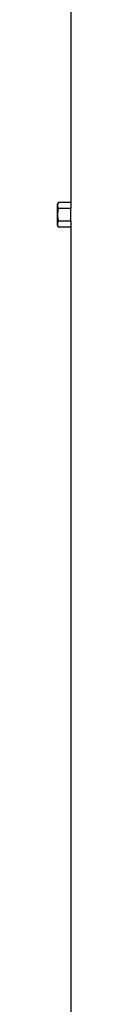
# Model space of a CAD drawing. Header units: millimetres. Extents: x 6154 to 13892, y 1323 to 18697.
# Tile 5 of 9: x 7425 to 7485, y 10051 to 14374. Entities that reach past the tile are written whole.
import ezdxf

# ---------------------------------------------------------------- set-up
doc = ezdxf.new("R2010")
doc.units = ezdxf.units.MM
doc.header["$LTSCALE"] = 5

msp = doc.modelspace()

# ---------------------------------------------------------------- linework, layer by layer
at = {"color": 7, "linetype": 'Continuous', "lineweight": 25}
for p, q in [((7484.7, 14767.4), (7484.7, 13572.2)), ((7430.4, 13572.2), (7424.7, 13562.4)), ((7424.7, 13562.4), (7424.7, 13517.4)), ((7484.7, 13572.2), (7430.4, 13572.2)), ((7485.3, 13544.8), (7430.4, 13544.8)), ((7485.3, 13489.9), (7485.3, 13544.8)), ((7424.7, 13517.4), (7424.7, 13472.4)), ((7485.3, 13489.9), (7430.4, 13489.9)), ((7424.7, 13472.4), (7430.4, 13462.5)), ((7484.7, 13462.5), (7430.4, 13462.5)), ((7484.7, 13462.5), (7484.7, 6923.1))]:
    msp.add_line(p, q, dxfattribs=at)
for centre, start_param, end_param in [((9442.2, 13572.2), 3.141593, 3.165861), ((9442.2, 13462.5), 3.117325, 3.141593)]:
    msp.add_ellipse(centre, major_axis=(1957.5, 0), ratio=0.57735, start_param=start_param, end_param=end_param, dxfattribs=at)
for points, knots in [([(7430.4, 13572.2), (7429.1, 13570), (7428, 13567.7), (7426.6, 13563.2), (7426.2, 13560.9), (7426.2, 13557.4), (7426.3, 13556.2), (7426.6, 13553.9), (7426.9, 13552.7), (7428, 13549.3), (7429.1, 13547), (7430.4, 13544.8)], [0, 0, 0, 0, 0.25, 0.25, 0.5, 0.5, 0.625, 0.625, 0.75, 0.75, 1, 1, 1, 1]), ([(7430.4, 13544.8), (7429.1, 13540.3), (7428, 13535.8), (7426.6, 13526.6), (7426.2, 13522), (7426.2, 13512.7), (7426.6, 13508), (7428.1, 13498.9), (7429.1, 13494.4), (7430.4, 13489.9)], [0, 0, 0, 0, 0.25, 0.25, 0.5, 0.5, 0.75, 0.75, 1, 1, 1, 1]), ([(7430.4, 13489.9), (7429.1, 13487.7), (7428, 13485.4), (7426.6, 13480.9), (7426.2, 13478.6), (7426.2, 13475.1), (7426.3, 13473.9), (7426.6, 13471.6), (7426.9, 13470.5), (7428, 13467), (7429.1, 13464.8), (7430.4, 13462.5)], [0, 0, 0, 0, 0.25, 0.25, 0.5, 0.5, 0.625, 0.625, 0.75, 0.75, 1, 1, 1, 1])]:
    msp.add_open_spline(points, degree=3, knots=knots, dxfattribs=at)

doc.saveas('drawing.dxf')
